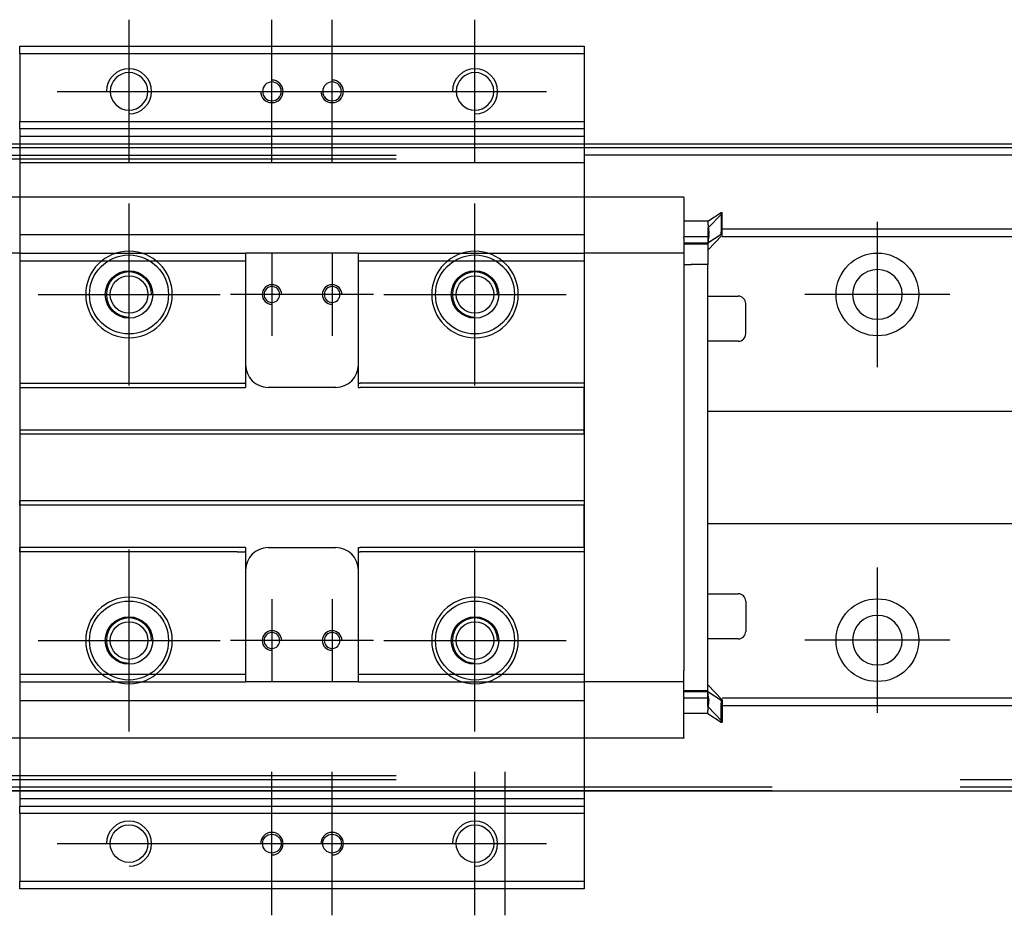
# Model space of a CAD drawing. Header units: millimetres. Extents: x -2774 to 3135, y -1571 to 860.
# Tile 155 of 256: x -2402 to -2271, y -743 to -623. Entities that reach past the tile are written whole.
import ezdxf
from ezdxf.lldxf.tags import DXFTag

# ---------------------------------------------------------------- set-up
doc = ezdxf.new("R2010")
doc.units = ezdxf.units.MM
doc.layers.get('0').update_dxf_attribs({"linetype": 'CONTINUOUS'})
tags = doc.linetypes.add('DASHED', pattern=[25.72, 12.86, -12.86]).pattern_tags.tags
tags[6:7] = [DXFTag(74, 4), DXFTag(75, 0), DXFTag(340, '0'), DXFTag(46, 0.0), DXFTag(50, 0.0), DXFTag(44, 0.0), DXFTag(45, 0.0)]
tags[4:5] = [DXFTag(74, 4), DXFTag(75, 0), DXFTag(340, '0'), DXFTag(46, 0.0), DXFTag(50, 0.0), DXFTag(44, 0.0), DXFTag(45, 0.0)]

msp = doc.modelspace()

# ---------------------------------------------------------------- linework, layer by layer
at = {"color": 0, "ltscale": 0.2}
for p, q in [((-2387.38, -642.52), (-2387.38, -623.47)), ((-2368.38, -642.52), (-2368.38, -623.47)), ((-2360.38, -642.52), (-2360.38, -623.47)), ((-2341.38, -642.52), (-2341.38, -623.47)), ((-2396.91, -633), (-2377.86, -633)), ((-2377.91, -633), (-2358.86, -633)), ((-2369.91, -633), (-2350.86, -633)), ((-2350.91, -633), (-2331.86, -633)), ((-2387.38, -672.1), (-2387.38, -647.9)), ((-2341.38, -672.1), (-2341.38, -647.9)), ((-2287.88, -669.65), (-2287.88, -650.35)), ((-2368.38, -654.5), (-2368.38, -665.5)), ((-2360.38, -654.5), (-2360.38, -665.5)), ((-2399.48, -660), (-2375.28, -660)), ((-2362.88, -660), (-2373.88, -660)), ((-2354.88, -660), (-2365.88, -660)), ((-2353.48, -660), (-2329.28, -660)), ((-2278.23, -660), (-2297.53, -660)), ((-2387.38, -718.1), (-2387.38, -693.9)), ((-2341.38, -718.1), (-2341.38, -693.9)), ((-2287.88, -715.6), (-2287.88, -696.3)), ((-2368.38, -700.5), (-2368.38, -711.5)), ((-2360.38, -700.5), (-2360.38, -711.5)), ((-2399.48, -706), (-2375.28, -706)), ((-2362.88, -706), (-2373.88, -706)), ((-2354.88, -706), (-2365.88, -706)), ((-2353.48, -706), (-2329.28, -706)), ((-2278.23, -705.95), (-2297.53, -705.95)), ((-2368.38, -742.52), (-2368.38, -723.47)), ((-2360.38, -742.52), (-2360.38, -723.47)), ((-2341.38, -742.52), (-2341.38, -723.47)), ((-2337.38, -742.52), (-2337.38, -723.47)), ((-2396.91, -733), (-2377.86, -733)), ((-2377.91, -733), (-2358.86, -733)), ((-2369.91, -733), (-2350.86, -733)), ((-2350.91, -733), (-2331.86, -733))]:
    msp.add_line(p, q, dxfattribs=at)
at = {"color": 0, "linetype": 'Continuous'}
for p, q in [((-2401.88, -628), (-2401.88, -627)), ((-2401.88, -627), (-2326.88, -627)), ((-2326.88, -627), (-2326.88, -628)), ((-2401.88, -628), (-2401.88, -637)), ((-2326.88, -628), (-2401.88, -628)), ((-2326.88, -628), (-2326.88, -637)), ((-2401.88, -637), (-2326.88, -637)), ((-2401.88, -638), (-2401.88, -637)), ((-2326.88, -637), (-2326.88, -638)), ((-2401.88, -638), (-2401.88, -640)), ((-2326.88, -638), (-2401.88, -638)), ((-2326.88, -638), (-2326.88, -640)), ((-1804.88, -640), (-2470.88, -640)), ((-2401.88, -640), (-2401.88, -642.5)), ((-2326.88, -640), (-2326.88, -642.5)), ((-2301.88, -640.5), (-2457.88, -640.5)), ((-2401.88, -642.5), (-2401.88, -723.5)), ((-2326.88, -642.5), (-2326.88, -723.5)), ((-2401.88, -655.52), (-2401.88, -671.8)), ((-2401.88, -723.5), (-2401.88, -726)), ((-2326.88, -723.5), (-2326.88, -726)), ((-2470.88, -726), (-1804.88, -726)), ((-2301.88, -725.5), (-2457.88, -725.5)), ((-2401.88, -726), (-2401.88, -728)), ((-2326.88, -726), (-2326.88, -728)), ((-2401.88, -729), (-2401.88, -728)), ((-2401.88, -728), (-2326.88, -728)), ((-2401.88, -729), (-2401.88, -738)), ((-2326.88, -729), (-2401.88, -729)), ((-2326.88, -728), (-2326.88, -729)), ((-2326.88, -729), (-2326.88, -738)), ((-2401.88, -739), (-2401.88, -738)), ((-2401.88, -738), (-2326.88, -738)), ((-2326.88, -738), (-2326.88, -739)), ((-2326.88, -739), (-2401.88, -739))]:
    msp.add_line(p, q, dxfattribs=at)
at = {"color": 0, "linetype": 'DASHED'}
for p, q in [((-2326.88, -638), (-2401.88, -638)), ((-2326.88, -639), (-2401.88, -639)), ((-1817.88, -640.5), (-2326.88, -640.5)), ((-2470.88, -641.5), (-2351.88, -641.5)), ((-2351.88, -642), (-2457.88, -642)), ((-2326.88, -642.5), (-2401.88, -642.5)), ((-1817.88, -641.5), (-2326.88, -641.5)), ((-2313.63, -647.09), (-2313.63, -647.04)), ((-2313.63, -647.09), (-2313.63, -652.4)), ((-2310.43, -650.27), (-2308.63, -649.12)), ((-2308.53, -649.22), (-2310.43, -651.2)), ((-2308.63, -649.12), (-2308.53, -649.12)), ((-2308.63, -649.12), (-2308.63, -651.66)), ((-2308.53, -651.66), (-2308.53, -649.12)), ((-2310.43, -650.27), (-2313.63, -650.27)), ((-2313.62, -651.32), (-2313.63, -651.32)), ((-2308.63, -652.02), (-2308.63, -651.66)), ((-2308.53, -652.02), (-2308.53, -651.66)), ((-2401.88, -652.03), (-2326.88, -652.03)), ((-2313.63, -652.52), (-2313.63, -652.4)), ((-2313.63, -652.52), (-2313.63, -652.4)), ((-2313.63, -652.52), (-2313.63, -654.52)), ((-2310.43, -653.17), (-2313.63, -653.17)), ((-2310.31, -652.32), (-2313.62, -652.32)), ((-2308.63, -652.02), (-2310.43, -653.17)), ((-2310.43, -654.1), (-2308.53, -652.12)), ((-2310.43, -652.26), (-2310.43, -653.32)), ((-2308.53, -652.02), (-2308.63, -652.02)), ((-2308.53, -652.12), (-2308.53, -652.02)), ((-2401.88, -654.52), (-2401.88, -655.52)), ((-2372.13, -654.52), (-2371.88, -654.52)), ((-2371.88, -654.52), (-2371.88, -655.52)), ((-2356.88, -654.52), (-2371.88, -654.52)), ((-2356.88, -655.52), (-2356.88, -654.52)), ((-2313.63, -653.82), (-2313.63, -653.82)), ((-2313.63, -654.52), (-2313.63, -655.25)), ((-2310.43, -653.32), (-2310.43, -656.02)), ((-2372.13, -655.52), (-2371.88, -655.52)), ((-2313.63, -655.25), (-2313.63, -655.98)), ((-2313.63, -656.02), (-2312.63, -656.02)), ((-2310.43, -656.02), (-2312.63, -656.02)), ((-2310.43, -660.22), (-2306.38, -660.22)), ((-2305.38, -665.22), (-2305.38, -661.22)), ((-2401.91, -663.2), (-2401.88, -663.2)), ((-2306.38, -666.22), (-2310.43, -666.22)), ((-2401.88, -671.8), (-2401.88, -672.35)), ((-2401.88, -672.35), (-2401.88, -678)), ((-2326.88, -671.8), (-2326.88, -672.35)), ((-2326.88, -678), (-2326.88, -672.35)), ((-2401.88, -678), (-2401.88, -678.55)), ((-2326.88, -678.55), (-2326.88, -678)), ((-2401.88, -678.55), (-2401.88, -687.45)), ((-2401.88, -688), (-2401.88, -687.45)), ((-2401.88, -688), (-2401.88, -693.65)), ((-2326.88, -687.45), (-2326.88, -688)), ((-2326.88, -693.65), (-2326.88, -688)), ((-2401.88, -694.2), (-2401.88, -693.65)), ((-2326.88, -693.65), (-2340.63, -693.65)), ((-2326.88, -693.65), (-2326.88, -694.2)), ((-2401.88, -694.2), (-2401.88, -710.48)), ((-2326.88, -694.2), (-2326.88, -710.48)), ((-2401.88, -710.48), (-2401.88, -711.48)), ((-2356.88, -711.48), (-2356.88, -710.48)), ((-2326.88, -710.48), (-2326.88, -711.48)), ((-2313.63, -711.48), (-2313.63, -709.98)), ((-2313.63, -713.48), (-2313.63, -711.48)), ((-2310.43, -711.9), (-2308.53, -713.88)), ((-2313.63, -712.18), (-2313.63, -712.18)), ((-2313.63, -712.68), (-2313.13, -712.68)), ((-2310.43, -712.83), (-2313.63, -712.83)), ((-2310.43, -713.73), (-2310.43, -712.68)), ((-2308.63, -713.98), (-2310.43, -712.83)), ((-2313.63, -713.48), (-2313.63, -713.6)), ((-2313.63, -713.48), (-2313.63, -713.6)), ((-2310.31, -713.68), (-2313.62, -713.68)), ((-2308.63, -713.98), (-2308.63, -714.33)), ((-2308.53, -713.98), (-2308.63, -713.98)), ((-2308.53, -713.88), (-2308.53, -713.98)), ((-2308.53, -713.98), (-2308.53, -714.33)), ((-1817.88, -724.5), (-2276.88, -724.5)), ((-1817.88, -725.5), (-2276.88, -725.5))]:
    msp.add_line(p, q, dxfattribs=at)
at = {"color": 0, "linetype": 'DASHED', "ltscale": 0.6}
for p, q in [((-2415.13, -647.04), (-2313.63, -647.04)), ((-1817.88, -651.32), (-2308.53, -651.32)), ((-1817.88, -652.32), (-2308.53, -652.32)), ((-2401.88, -654.52), (-2415.13, -654.52)), ((-2356.88, -654.52), (-2326.88, -654.52)), ((-2326.88, -654.52), (-2326.88, -655.52)), ((-2313.63, -654.52), (-2326.88, -654.52)), ((-2371.88, -655.52), (-2371.88, -671.8)), ((-2356.88, -655.52), (-2326.88, -655.52)), ((-2356.88, -671.8), (-2356.88, -655.52)), ((-2313.63, -655.98), (-2313.63, -710.02)), ((-2310.43, -712.83), (-2310.43, -656.02)), ((-2401.88, -671.8), (-2372.99, -671.8)), ((-2401.88, -672.35), (-2371.88, -672.35)), ((-2371.88, -671.8), (-2371.88, -672.35)), ((-2359.88, -672.35), (-2368.88, -672.35)), ((-2356.88, -672.35), (-2356.88, -671.8)), ((-2356.88, -672.35), (-2356.63, -672.35)), ((-2340.63, -672.35), (-2356.63, -672.35)), ((-2326.88, -672.35), (-2340.63, -672.35)), ((-2310.43, -675.5), (-1817.88, -675.5)), ((-2401.88, -678), (-2326.88, -678)), ((-2326.88, -678.55), (-2401.88, -678.55)), ((-2326.88, -687.45), (-2401.88, -687.45)), ((-2326.88, -688), (-2401.88, -688)), ((-1817.88, -690.5), (-2310.43, -690.5)), ((-2371.88, -693.65), (-2401.88, -693.65)), ((-2371.88, -693.65), (-2371.88, -694.2)), ((-2368.88, -693.65), (-2359.88, -693.65)), ((-2356.88, -694.2), (-2356.88, -693.65)), ((-2340.63, -693.65), (-2356.63, -693.65)), ((-2372.99, -694.2), (-2401.88, -694.2)), ((-2371.88, -694.2), (-2371.88, -710.48)), ((-2356.88, -710.48), (-2356.88, -694.2)), ((-2310.43, -699.78), (-2306.38, -699.78)), ((-2305.38, -700.78), (-2305.38, -704.78)), ((-2305.38, -704.78), (-2305.38, -704.78)), ((-2306.38, -705.78), (-2310.43, -705.78)), ((-2372.13, -710.48), (-2371.88, -710.48)), ((-2371.88, -710.48), (-2371.88, -711.48)), ((-2356.88, -710.48), (-2326.88, -710.48)), ((-2372.13, -711.48), (-2371.88, -711.48)), ((-2356.88, -711.48), (-2371.88, -711.48)), ((-2356.88, -711.48), (-2326.88, -711.48)), ((-2313.63, -711.48), (-2326.88, -711.48)), ((-2401.88, -713.97), (-2326.88, -713.97)), ((-2401.88, -713.98), (-2326.88, -713.98)), ((-2313.63, -718.91), (-2313.63, -713.6)), ((-2308.63, -716.87), (-2308.63, -714.33)), ((-1817.88, -713.68), (-2308.53, -713.68)), ((-2308.53, -714.33), (-2308.53, -716.87)), ((-1817.88, -714.68), (-2308.53, -714.68)), ((-2310.43, -715.72), (-2313.63, -715.72)), ((-2308.53, -716.77), (-2310.43, -714.79)), ((-2310.43, -715.72), (-2308.63, -716.87)), ((-2308.63, -716.87), (-2308.53, -716.87)), ((-2313.63, -718.96), (-2415.13, -718.96)), ((-2313.63, -718.91), (-2313.63, -718.96)), ((-2351.88, -724), (-2457.88, -724)), ((-2351.88, -724.5), (-2457.88, -724.5)), ((-2401.88, -727), (-2326.88, -727))]:
    msp.add_line(p, q, dxfattribs=at)
at = {"color": 0, "linetype": 'Continuous', "extrusion": (0, 0, -1)}
for centre in [(2387.38, -633), (2341.38, -633)]:
    msp.add_circle(centre, 2.5, dxfattribs=at)
at = {"color": 0, "linetype": 'DASHED', "extrusion": (0, 0, -1)}
for centre, radius in [((2368.38, -633), 1.25), ((2360.38, -633), 1.25), ((2387.38, -660), 5.75), ((2341.38, -660), 5.75), ((2368.38, -660), 1.05), ((2360.38, -660), 1.05), ((2387.38, -706), 5.75), ((2341.38, -706), 5.75), ((2368.38, -706), 1.05), ((2360.38, -706), 1.05)]:
    msp.add_circle(centre, radius, dxfattribs=at)
at = {"color": 0, "linetype": 'DASHED', "ltscale": 0.6}
for centre in [(-2287.88, -660), (-2287.88, -705.95)]:
    msp.add_circle(centre, 5.5, dxfattribs=at)
at = {"color": 0, "linetype": 'DASHED'}
for centre, radius in [((-2387.38, -660), 5.25), ((-2341.38, -660), 5.25), ((-2387.38, -660), 3.15), ((-2341.38, -660), 3.15), ((-2387.38, -660), 2.5), ((-2341.38, -660), 2.5), ((-2387.38, -706), 5.25), ((-2341.38, -706), 5.25), ((-2387.38, -706), 3.15), ((-2341.38, -706), 3.15), ((-2387.38, -706), 2.5), ((-2341.38, -706), 2.5)]:
    msp.add_circle(centre, radius, dxfattribs=at)
at = {"color": 0, "linetype": 'DASHED', "ltscale": 0.6, "extrusion": (0, 0, -1)}
msp.add_circle((2287.88, -660), 3.3, dxfattribs=at)
at = {"color": 0, "linetype": 'DASHED', "ltscale": 0.6, "extrusion": (-6.12303e-17, 0, -1)}
msp.add_circle((2287.88, -705.95), 3.3, dxfattribs=at)
at = {"color": 0, "linetype": 'Continuous'}
for centre in [(-2387.38, -733), (-2341.38, -733)]:
    msp.add_circle(centre, 2.5, dxfattribs=at)
at = {"color": 0, "linetype": 'DASHED', "ltscale": 0.2}
for centre in [(-2368.38, -733), (-2360.38, -733)]:
    msp.add_circle(centre, 1.25, dxfattribs=at)
at = {"color": 0}
for centre in [(-2387.38, -633), (-2341.38, -633), (-2387.38, -733), (-2341.38, -733)]:
    msp.add_arc(centre, 3, 270, 180, dxfattribs=at)
at = {"color": 0, "linetype": 'DASHED', "ltscale": 0.2}
for centre, start, end in [((-2368.38, -633), 180, 90), ((-2360.38, -633), 180, 90), ((-2368.38, -733), 270, 180), ((-2360.38, -733), 270, 180)]:
    msp.add_arc(centre, 1.5, start, end, dxfattribs=at)
at = {"color": 0, "linetype": 'DASHED'}
for centre, radius, start, end in [((-2387.38, -660), 3, 0, 270), ((-2341.38, -660), 3, 0, 270), ((-2368.38, -660), 1.3, 0, 270), ((-2360.38, -660), 1.3, 0, 270), ((-2306.38, -661.22), 1, 0, 90), ((-2306.38, -665.22), 1, 270, 0), ((-2387.38, -706), 3, 0, 270), ((-2341.38, -706), 3, 0, 270), ((-2368.38, -706), 1.3, 0, 270), ((-2360.38, -706), 1.3, 0, 270)]:
    msp.add_arc(centre, radius, start, end, dxfattribs=at)
at = {"color": 0, "linetype": 'DASHED', "ltscale": 0.6}
for centre, radius, start, end in [((-2368.88, -669.35), 3, 180, 270), ((-2359.88, -669.35), 3, 270, 360), ((-2368.88, -696.65), 3, 90, 180), ((-2359.88, -696.65), 3, 0, 90), ((-2306.38, -700.78), 1, 0, 90), ((-2306.38, -704.78), 1, 270, 0)]:
    msp.add_arc(centre, radius, start, end, dxfattribs=at)
at = {"color": 0, "linetype": 'Continuous'}
for points in [[(-2301.88, -640), (-2457.88, -640)], [(-2301.88, -726), (-2457.88, -726)]]:
    msp.add_open_spline(points, degree=1, dxfattribs=at)
at = {"color": 0, "linetype": 'DASHED'}
for points, knots in [([(-2310.43, -650.27), (-2310.44, -650.29), (-2310.44, -650.36), (-2310.42, -650.58), (-2310.4, -650.74), (-2310.36, -651.12), (-2310.33, -651.35), (-2310.29, -651.72), (-2310.28, -651.84), (-2310.27, -651.97)], [0, 0, 0, 0, 0.287722, 0.287722, 0.57524, 0.57524, 0.866218, 0.866218, 1, 1, 1, 1]), ([(-2310.31, -652.33), (-2310.32, -652.41), (-2310.33, -652.48), (-2310.36, -652.69), (-2310.38, -652.81), (-2310.41, -653), (-2310.42, -653.07), (-2310.43, -653.15), (-2310.43, -653.17), (-2310.43, -653.17)], [0, 0, 0, 0, 0.160093, 0.160093, 0.46629, 0.46629, 0.769268, 0.769268, 1, 1, 1, 1]), ([(-2310.27, -652.1), (-2310.27, -652.08), (-2310.27, -652.06), (-2310.27, -652.01), (-2310.27, -651.99), (-2310.27, -651.97)], [0, 0, 0, 0, 0.477374, 0.477374, 1, 1, 1, 1]), ([(-2310.31, -713.67), (-2310.32, -713.59), (-2310.33, -713.51), (-2310.36, -713.31), (-2310.38, -713.18), (-2310.41, -712.99), (-2310.42, -712.92), (-2310.43, -712.85), (-2310.43, -712.83), (-2310.43, -712.83)], [0, 0, 0, 0, 0.160093, 0.160093, 0.46629, 0.46629, 0.769268, 0.769268, 1, 1, 1, 1]), ([(-2310.27, -713.9), (-2310.27, -713.92), (-2310.27, -713.94), (-2310.27, -713.98), (-2310.27, -714.01), (-2310.27, -714.03)], [0, 0, 0, 0, 0.477374, 0.477374, 1, 1, 1, 1])]:
    msp.add_open_spline(points, degree=3, knots=knots, dxfattribs=at)
for points in [[(-2310.43, -651.2), (-2310.43, -651.25), (-2310.43, -652.26)], [(-2310.43, -714.79), (-2310.43, -714.75), (-2310.43, -713.73)]]:
    msp.add_rational_spline(points, [1, 0.817576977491, 1], degree=2, dxfattribs=at)
for points, degree in [([(-2310.27, -651.97), (-2310.29, -651.79), (-2310.3, -651.61), (-2310.32, -651.45)], 3), ([(-2310.27, -652.1), (-2310.29, -652.18), (-2310.3, -652.25), (-2310.31, -652.33)], 3), ([(-2310.43, -653.32), (-2313.63, -653.32)], 1), ([(-2388.13, -710.48), (-2387.13, -710.48)], 1), ([(-2388.13, -711.48), (-2387.13, -711.48)], 1), ([(-2310.43, -712.68), (-2313.63, -712.68)], 1), ([(-2310.27, -713.9), (-2310.29, -713.82), (-2310.3, -713.74), (-2310.31, -713.67)], 3)]:
    msp.add_open_spline(points, degree=degree, dxfattribs=at)
at = {"color": 0, "linetype": 'DASHED', "ltscale": 0.6}
for points in [[(-2401.88, -654.52), (-2372.13, -654.52)], [(-2401.88, -655.52), (-2372.13, -655.52)], [(-2372.99, -671.8), (-2371.99, -671.8)], [(-2371.88, -671.8), (-2371.99, -671.8)], [(-2356.88, -671.8), (-2356.63, -671.8)], [(-2340.63, -671.8), (-2356.63, -671.8)], [(-2326.88, -671.8), (-2340.63, -671.8)], [(-2356.88, -693.65), (-2356.63, -693.65)], [(-2372.99, -694.2), (-2371.99, -694.2)], [(-2371.88, -694.2), (-2371.99, -694.2)], [(-2356.88, -694.2), (-2356.63, -694.2)], [(-2340.63, -694.2), (-2356.63, -694.2)], [(-2326.88, -694.2), (-2340.63, -694.2)], [(-2401.88, -710.48), (-2388.13, -710.48)], [(-2387.13, -710.48), (-2372.13, -710.48)], [(-2401.88, -711.48), (-2388.13, -711.48)], [(-2387.13, -711.48), (-2372.13, -711.48)]]:
    msp.add_open_spline(points, degree=1, dxfattribs=at)
msp.add_open_spline([(-2310.43, -715.72), (-2310.44, -715.7), (-2310.44, -715.63), (-2310.42, -715.41), (-2310.4, -715.26), (-2310.36, -714.87), (-2310.33, -714.64), (-2310.29, -714.28), (-2310.28, -714.16), (-2310.27, -714.03)], degree=3, knots=[0, 0, 0, 0, 0.287722, 0.287722, 0.57524, 0.57524, 0.866218, 0.866218, 1, 1, 1, 1], dxfattribs=at)

doc.saveas('drawing.dxf')
